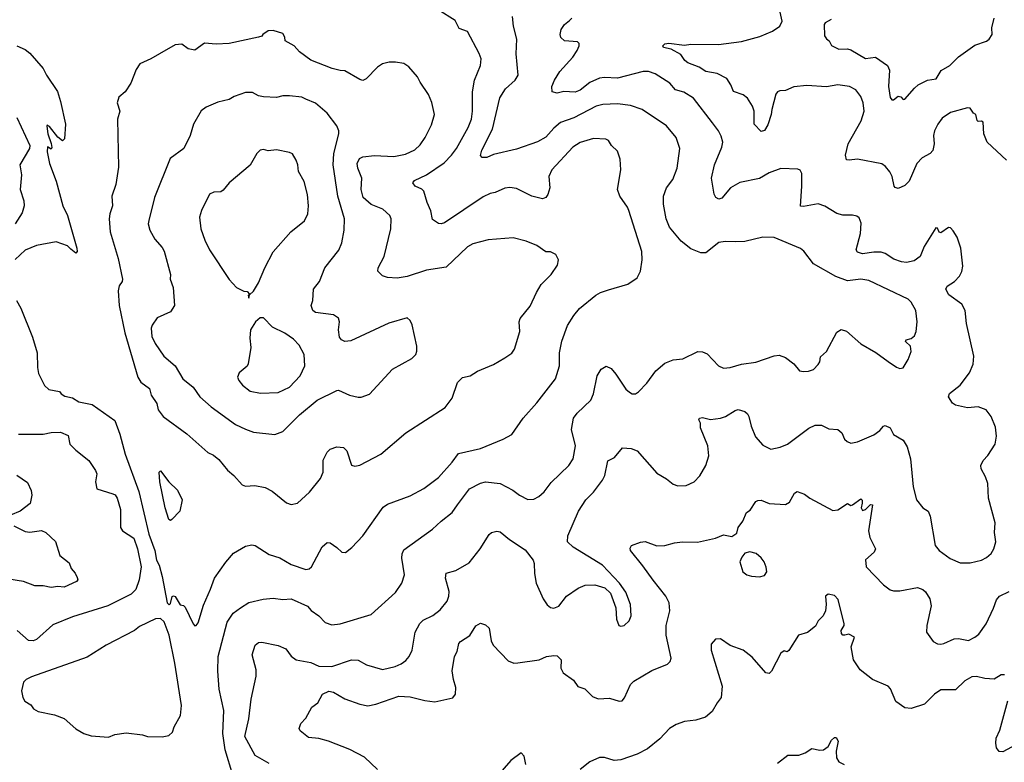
# Model space of a CAD drawing. Extents: x 1933546 to 2138868, y 524910 to 667279.
# Tile 56 of 256: x 1992642 to 1998675, y 541498 to 546045. Entities that reach past the tile are written whole.
import ezdxf

# ---------------------------------------------------------------- set-up
doc = ezdxf.new("R2010")
doc.units = 0

msp = doc.modelspace()

# ---------------------------------------------------------------- linework, layer by layer
at = {"layer": '0CON10XD'}
for points in [[(1998689.2, 545185), (1998570, 545295), (1998549.4, 545345), (1998545, 545417.5), (1998535, 545423.8), (1998515, 545421.2), (1998507.5, 545427.5), (1998500, 545465), (1998485, 545472.5), (1998465, 545503.3), (1998450, 545505), (1998345, 545476.9), (1998295, 545442.5), (1998267.1, 545405), (1998246.6, 545363.4), (1998240.6, 545335), (1998244.4, 545285), (1998236.4, 545243.6), (1998221.2, 545225), (1998170.5, 545199.5), (1998139.4, 545165), (1998091.1, 545055), (1998065, 545028.9), (1998025, 545010.8), (1998006.8, 545016.8), (1998000.6, 545025), (1997987.5, 545085), (1997973.1, 545113.1), (1997947.5, 545145), (1997925, 545161.4), (1997775, 545191.4), (1997724.2, 545184.2), (1997707.5, 545187.5), (1997702.2, 545215), (1997717.8, 545285), (1997797.9, 545425), (1997815.4, 545485), (1997809.6, 545535), (1997795.5, 545575), (1997765, 545614.3), (1997726, 545636), (1997655, 545646.5), (1997585, 545632.7), (1997465, 545642.7), (1997385, 545632.7), (1997335, 545611.9), (1997300.2, 545609.8), (1997285, 545602.5), (1997275, 545588.8), (1997249.5, 545495), (1997246.5, 545465), (1997225, 545400), (1997205, 545366.7), (1997185, 545360), (1997142.9, 545405), (1997141.9, 545485), (1997131.5, 545515), (1997101.1, 545565), (1997075, 545585.5), (1997015.6, 545605.6), (1997000, 545645), (1996974.4, 545685), (1996915, 545715.4), (1996845, 545727.5), (1996805, 545754.4), (1996735, 545780.5), (1996717.8, 545795), (1996692.3, 545832.3), (1996633.7, 545863.7), (1996587.5, 545875), (1996582.5, 545885), (1996595, 545896.2), (1996618.3, 545901.7), (1996715, 545889.4), (1996755, 545894.5), (1996923.2, 545893.2), (1997065, 545910.5), (1997177.5, 545942.5), (1997255, 545973.5), (1997300, 546005), (1997312.9, 546035), (1997281.5, 546185)], [(1992622.5, 544325), (1992648, 544278), (1992720.9, 544100.9), (1992748, 544005), (1992750, 543915), (1992757.7, 543877.7), (1992794, 543805), (1992820.3, 543780.3), (1992885, 543768.8), (1992895, 543753.3), (1992919.1, 543739.1), (1992965, 543728.6), (1993005, 543705.6), (1993085, 543688.8), (1993225, 543590), (1993255, 543506), (1993288.8, 543385), (1993371.4, 543155), (1993433.9, 542895), (1993469.3, 542795), (1993479.6, 542735), (1993496.4, 542705), (1993515.6, 542635), (1993545, 542473.3), (1993557.5, 542462.5), (1993565, 542470), (1993577, 542513), (1993585, 542517.5), (1993595, 542512.5), (1993625, 542462.5), (1993645, 542457.5), (1993655, 542447.5), (1993705, 542346.2), (1993715, 542333.3), (1993723.9, 542336.1), (1993735, 542352.5), (1993769.1, 542460.9), (1993811.3, 542558.7), (1993836, 542625), (1993905, 542723.8), (1993952.6, 542777.4), (1994025, 542821.2), (1994065, 542828.8), (1994085, 542826), (1994169.7, 542769.7), (1994235, 542750), (1994305, 542708), (1994395, 542678.1), (1994415, 542681.4), (1994430.8, 542695), (1994495, 542816.2), (1994525, 542843.8), (1994545, 542841.2), (1994585, 542813.8), (1994615, 542783.8), (1994637.7, 542782.3), (1994677, 542813), (1994745, 542883.8), (1994869.4, 543060.6), (1994895, 543077.5), (1995035, 543130), (1995118, 543175), (1995208.5, 543241.5), (1995291.9, 543335), (1995330.6, 543389.4), (1995465, 543419.4), (1995604.2, 543475.8), (1995656.7, 543505), (1995726.2, 543605), (1995810.3, 543699.7), (1995924, 543845), (1995950, 543925), (1995950, 544005), (1995963.7, 544076.3), (1995998.3, 544171.7), (1996036.4, 544233.6), (1996072.8, 544277.2), (1996171.1, 544358.9), (1996200, 544375), (1996250.3, 544389.7), (1996367.5, 544425), (1996425, 544463.3), (1996446, 544505), (1996455.8, 544575), (1996454, 544625), (1996375, 544876.7), (1996367, 544897), (1996318.6, 544965), (1996304.3, 545005), (1996325.6, 545125), (1996321.7, 545191.7), (1996305, 545240), (1996268.8, 545275), (1996248.8, 545305), (1996233, 545313), (1996157.6, 545317.6), (1996075, 545292.7), (1996030.8, 545265), (1995901.9, 545125), (1995883.3, 545085), (1995889.2, 545015), (1995878.6, 544975), (1995865.8, 544955), (1995845, 544947.1), (1995780, 544965), (1995685, 545011.1), (1995645, 545016.4), (1995615, 545012.2), (1995555, 544985.7), (1995525, 544981.4), (1995480.8, 544959.2), (1995245, 544801.5), (1995225, 544794.4), (1995207.6, 544797.6), (1995171.7, 544821.7), (1995160.9, 544875), (1995137.8, 544925), (1995118.6, 544995), (1995106.6, 545006.6), (1995065.4, 545025.4), (1995050, 545045), (1995060.6, 545059.4), (1995135, 545095.5), (1995241.7, 545168.3), (1995288.5, 545215), (1995318.2, 545255), (1995389.5, 545385), (1995410.4, 545435), (1995417.1, 545485), (1995416.2, 545603.8), (1995428.9, 545675), (1995465.7, 545765), (1995468.6, 545805), (1995457.9, 545837.9), (1995385, 545972), (1995335, 545991.2), (1995309.4, 546039.4), (1995205, 546105.5)], [(1993948.3, 541418.3), (1993901.4, 541575), (1993886.1, 541673.9), (1993893.1, 541815), (1993863.1, 541945), (1993855.7, 542055.7), (1993857.5, 542145), (1993912.7, 542355), (1993949.8, 542410.2), (1993995, 542444.4), (1994045, 542477.1), (1994133.9, 542496.1), (1994195, 542503.3), (1994255, 542495.6), (1994305, 542498.2), (1994405, 542454), (1994427.4, 542427.4), (1994473.8, 542395), (1994513.2, 542353.2), (1994555, 542339.2), (1994605, 542345.8), (1994795, 542402), (1994945, 542538), (1994984.2, 542595), (1995000, 542645), (1994983, 542747), (1994984.4, 542775), (1994995, 542798), (1995172, 542925), (1995224, 542975), (1995292.6, 543027.4), (1995323.8, 543073.8), (1995398, 543172), (1995465, 543206.9), (1995495.6, 543215.6), (1995585, 543204.3), (1995663.8, 543165), (1995705, 543132.5), (1995755, 543107.5), (1995791.2, 543108.8), (1995823.3, 543125), (1995855.5, 543154.5), (1995898.3, 543211.7), (1996006, 543315), (1996032.5, 543355), (1996046.5, 543435), (1996023.5, 543535), (1996034.4, 543605), (1996056.9, 543635), (1996141.9, 543715), (1996157, 543753), (1996180, 543865), (1996204.4, 543905.6), (1996235, 543923.3), (1996265, 543908.8), (1996294, 543875), (1996355, 543782.5), (1996377.5, 543765), (1996395, 543753.3), (1996415, 543753.3), (1996434.1, 543765.9), (1996485, 543818.8), (1996540, 543895), (1996595, 543942), (1996645, 543962), (1996705, 543968), (1996796.1, 544013.9), (1996825, 544012), (1996855, 543998.8), (1996924.4, 543924.4), (1996955, 543910.8), (1996995, 543914.3), (1997064.5, 543935.5), (1997153, 543947), (1997265, 543985.8), (1997295, 543990), (1997335, 543976.7), (1997385, 543937.5), (1997420, 543895), (1997445, 543890), (1997475, 543893.3), (1997505, 543903.3), (1997535, 543932.5), (1997545, 543950), (1997548.8, 543981.2), (1997585, 544012.5), (1997647.7, 544132.3), (1997675, 544148.8), (1997707.3, 544137.3), (1997795, 544060), (1997887.3, 544007.3), (1997962.7, 543952.7), (1998015, 543916.7), (1998035, 543910), (1998055, 543913.8), (1998085.9, 543965), (1998105, 544013.8), (1998100.4, 544045), (1998068.6, 544075), (1998073.8, 544085), (1998105, 544092.7), (1998125, 544108.2), (1998134.8, 544135), (1998141.6, 544195), (1998133.2, 544263.2), (1998104, 544315), (1998085, 544334), (1997845, 544448.6), (1997795, 544455.6), (1997715, 544445.7), (1997642.8, 544472.8), (1997505, 544550), (1997446.8, 544626.8), (1997425, 544644), (1997265, 544712), (1997195, 544712.5), (1997085, 544685.6), (1997025.8, 544684.2), (1996965, 544687.1), (1996925, 544680), (1996845, 544618), (1996815, 544617.5), (1996755, 544641.9), (1996695, 544688.1), (1996624.3, 544775), (1996602.2, 544825), (1996585.6, 544915), (1996585.8, 544965), (1996604, 545015), (1996644.2, 545065.8), (1996670.6, 545135), (1996685.7, 545255), (1996665, 545323.8), (1996605, 545394.3), (1996455, 545495.6), (1996385, 545520), (1996305, 545529.5), (1996215.4, 545525.4), (1996175, 545516.2), (1996036.9, 545443.1), (1995955, 545414.6), (1995915, 545381.2), (1995864.8, 545325.2), (1995815, 545297.8), (1995685, 545252.2), (1995545, 545218.9), (1995505, 545200.8), (1995475, 545201.2), (1995465, 545212.5), (1995473.6, 545245), (1995538.8, 545375), (1995583.3, 545566.7), (1995617.7, 545622.3), (1995677.5, 545675), (1995695.7, 545705), (1995683.1, 545835), (1995688.8, 545925), (1995666.5, 546005), (1995660.6, 546065)], [(1994171.2, 541491.2), (1994085, 541540), (1994022.3, 541655), (1994046.1, 541765), (1994059.5, 541885), (1994091.4, 542025), (1994091.4, 542065), (1994067.1, 542155), (1994084, 542215), (1994105, 542232), (1994125, 542234), (1994225, 542212.5), (1994272.4, 542192.4), (1994305, 542148.1), (1994335, 542125.6), (1994425, 542108.1), (1994475, 542087.1), (1994555, 542084.5), (1994674.4, 542124.4), (1994715, 542123.3), (1994766.7, 542095), (1994865, 542066), (1994942.5, 542085), (1994979.7, 542100.3), (1995008.7, 542121.3), (1995028, 542145), (1995046, 542185), (1995064.3, 542295), (1995093.1, 542346.9), (1995115, 542367.5), (1995172.8, 542397.2), (1995218.6, 542431.4), (1995260.6, 542485), (1995271.5, 542515), (1995273.4, 542543.4), (1995250, 542625), (1995254.2, 542655), (1995315, 542672.5), (1995395, 542719.2), (1995464.2, 542805), (1995517.7, 542892.3), (1995532.5, 542905), (1995565, 542912.5), (1995585, 542908), (1995642, 542862), (1995738.9, 542798.9), (1995787.5, 542735), (1995794.3, 542715), (1995795.9, 542654.1), (1995805.8, 542595), (1995848.3, 542498.3), (1995873, 542463), (1995895, 542446.2), (1995915, 542442), (1995945, 542453.8), (1995992, 542515), (1996063.3, 542565), (1996107, 542583), (1996165, 542584.2), (1996226.8, 542566.8), (1996262.7, 542532.7), (1996294.2, 542444.2), (1996298, 542375), (1996313.3, 542335), (1996325, 542331.2), (1996345, 542336.2), (1996376, 542365), (1996389.2, 542395), (1996384.2, 542465), (1996355, 542538.8), (1996317.1, 542595), (1996212, 542705), (1996033.8, 542815), (1995997.5, 542847.5), (1996001.4, 542885), (1996065.6, 543035), (1996111.4, 543105), (1996157.7, 543152.3), (1996213.1, 543225), (1996226.2, 543253.8), (1996245.9, 543344.1), (1996286.7, 543365), (1996335, 543423.8), (1996388.7, 543418.7), (1996425.5, 543405.5), (1996545, 543268.8), (1996605, 543233.8), (1996645, 543201.2), (1996675, 543190), (1996725, 543192.5), (1996773.8, 543215), (1996808.9, 543251.1), (1996845.4, 543314.6), (1996864.5, 543375), (1996858.5, 543435), (1996812.9, 543545), (1996814, 543575), (1996804, 543595), (1996807.5, 543605), (1996825, 543609.2), (1996875, 543597.5), (1996935.6, 543604.4), (1996965.6, 543614.4), (1997025, 543652.5), (1997045, 543657.5), (1997085, 543646.2), (1997101.7, 543631.7), (1997109.2, 543615), (1997122.9, 543555), (1997151.1, 543491.1), (1997195, 543439.2), (1997245, 543415.8), (1997302.2, 543427.8), (1997346.2, 543445), (1997477, 543543), (1997515, 543561.4), (1997555, 543562.5), (1997600.3, 543540.3), (1997655.6, 543535.6), (1997678.8, 543515), (1997696.1, 543476.1), (1997711.7, 543461.7), (1997735, 543452), (1997775, 543459.4), (1997875, 543503.5), (1997911.4, 543528.6), (1997935, 543555.6), (1997945, 543559.2), (1997975, 543546.2), (1997995.5, 543505.5), (1998055, 543470), (1998079.2, 543429.2), (1998100.6, 543355), (1998117.1, 543185), (1998135.9, 543105.9), (1998175, 543056.7), (1998208.8, 543035), (1998220, 543005), (1998252, 542825), (1998275, 542794), (1998343.3, 542745), (1998405, 542718.8), (1998465, 542718.8), (1998535, 542736.2), (1998565, 542751.2), (1998593.9, 542776.1), (1998611.2, 542805), (1998622.3, 542847.7), (1998615.7, 542905), (1998618, 542965), (1998577.5, 543115), (1998573.8, 543205), (1998560, 543245), (1998532.5, 543295), (1998530.8, 543315), (1998545, 543346.7), (1998572.9, 543377.1), (1998618.8, 543445), (1998626, 543495), (1998620.5, 543550.5), (1998593.8, 543615), (1998563.3, 543655), (1998515, 543674.2), (1998448.8, 543668.8), (1998375, 543684.4), (1998357.5, 543697.5), (1998332.7, 543735), (1998338.6, 543755), (1998403.6, 543806.4), (1998462.5, 543882.5), (1998484.2, 543935), (1998487.5, 543985), (1998443.3, 544185), (1998434.5, 544264.5), (1998415, 544303.8), (1998335, 544360), (1998315.7, 544395), (1998325, 544414), (1998369.3, 544440.7), (1998400, 544475), (1998415, 544502.5), (1998420.8, 544535), (1998409.2, 544645), (1998385, 544712.5), (1998362.3, 544752.3), (1998345, 544770), (1998333, 544773), (1998285, 544738.8), (1998275, 544743.3), (1998265, 544767.5), (1998255, 544770), (1998184, 544655), (1998159.2, 544595), (1998121.7, 544568.3), (1998075, 544558.1), (1998045, 544561.1), (1997997.5, 544577.5), (1997945, 544612.5), (1997920.9, 544620.9), (1997875, 544621.8), (1997805, 544610.8), (1997775, 544621.1), (1997768.1, 544635), (1997794.5, 544735.5), (1997797.9, 544797.9), (1997785, 544832.5), (1997771.7, 544841.7), (1997745, 544848.8), (1997685, 544848.6), (1997647.9, 544857.9), (1997575, 544902.5), (1997535, 544916.9), (1997445, 544900), (1997425, 544903.3), (1997434.4, 545025), (1997433.6, 545103.6), (1997423, 545123), (1997409.3, 545129.3), (1997305, 545133.8), (1997235, 545106), (1997175, 545072.9), (1997055, 545048.1), (1996998, 545015), (1996945, 544951.2), (1996925, 544946.2), (1996907.5, 544955), (1996896.2, 544976.2), (1996880, 545075), (1996898.5, 545155), (1996943.1, 545265), (1996949.4, 545295), (1996940.9, 545330.9), (1996924.5, 545364.5), (1996887.5, 545412.5), (1996770, 545565), (1996710.9, 545600.9), (1996660.8, 545615), (1996625, 545656.9), (1996535, 545712.9), (1996495, 545726.7), (1996462.6, 545727.4), (1996305, 545686.2), (1996225, 545690.8), (1996195, 545686.2), (1996135, 545660.9), (1996075, 545612.9), (1996045, 545601.4), (1995975, 545604.5), (1995935.6, 545595.6), (1995905, 545602.5), (1995902, 545635), (1995919.1, 545675), (1995952.4, 545727.6), (1996030.5, 545815), (1996058.1, 545855), (1996070, 545885), (1996069.5, 545899.5), (1996059.5, 545909.5), (1995980, 545915), (1995956.7, 545935), (1995953.8, 545955), (1995960, 545985), (1995979.2, 546015), (1996010.3, 546039.7), (1996024.2, 546055)], [(1997614.5, 546045.5), (1997577.5, 546025), (1997571.2, 546015), (1997574, 545945), (1997585, 545927.5), (1997602.5, 545915), (1997616.7, 545886.7), (1997660, 545865), (1997715, 545865.7), (1997735, 545859.4), (1997825, 545807.1), (1997885, 545814.4), (1997960, 545765), (1997970.5, 545735), (1997965.6, 545635), (1997975, 545567.5), (1997985, 545553.8), (1997995, 545553.3), (1998025, 545576.9), (1998041.5, 545571.5), (1998055, 545556.7), (1998065, 545557.5), (1998123.9, 545626.1), (1998147.5, 545645), (1998205, 545674.4), (1998257.5, 545682.5), (1998287.4, 545732.6), (1998341.2, 545765), (1998395, 545817.1), (1998495, 545888.5), (1998565, 545913.3), (1998581.9, 545925), (1998601.1, 545955), (1998598.1, 545995), (1998612.2, 546055)], [(1994306.1, 543076.1), (1994345, 543084), (1994417.2, 543152.8), (1994485.5, 543234.5), (1994500.8, 543275), (1994501.7, 543348.3), (1994525, 543396.7), (1994543.3, 543415), (1994585, 543430), (1994625, 543426.2), (1994646, 543405), (1994675, 543317.5), (1994695, 543310), (1994725, 543316.2), (1994855, 543384), (1995008.8, 543515), (1995249.7, 543670.3), (1995292.7, 543727.3), (1995325, 543822.5), (1995355, 543853.3), (1995402.5, 543865), (1995447.3, 543892.7), (1995545, 543932.5), (1995615, 543974), (1995656.6, 544003.4), (1995673.2, 544026.8), (1995705.8, 544135.8), (1995701.4, 544195), (1995707.5, 544215), (1995769.7, 544290.3), (1995808, 544375), (1995837, 544423), (1995898.8, 544485), (1995937.7, 544542.3), (1995943.8, 544575), (1995927.3, 544607.3), (1995895, 544624), (1995865, 544624), (1995811.2, 544661.2), (1995745, 544688), (1995665, 544708.8), (1995512.4, 544697.6), (1995418.7, 544671.3), (1995385.5, 544654.5), (1995255, 544530), (1995135, 544511.1), (1995015, 544471.5), (1994955, 544461.4), (1994895, 544465.8), (1994865, 544476.2), (1994836.2, 544505), (1994838, 544525), (1994874.4, 544595), (1994915.7, 544765), (1994918.6, 544825), (1994909.2, 544845), (1994866, 544885), (1994795, 544913.5), (1994745.5, 544955), (1994734.7, 545004.7), (1994738.2, 545075), (1994713.8, 545135), (1994710, 545165), (1994724.3, 545195), (1994745, 545205.5), (1994815, 545212.9), (1994935, 545207.9), (1995005, 545220.9), (1995062.8, 545247.2), (1995095, 545278), (1995127, 545323), (1995165, 545400), (1995182.5, 545465), (1995167.9, 545537.9), (1995145.7, 545585.7), (1995095, 545662.5), (1995078.8, 545695), (1995026.7, 545755), (1994995.5, 545775.5), (1994945, 545784), (1994905, 545783.8), (1994865, 545773.8), (1994835, 545753.3), (1994765, 545682.5), (1994745, 545672.5), (1994725, 545677.5), (1994635, 545732.5), (1994605, 545733.3), (1994555.9, 545745.9), (1994425, 545797.5), (1994357, 545847), (1994323.8, 545885), (1994268.8, 545915), (1994267.3, 545937.3), (1994255, 545960), (1994195, 545978), (1994164.1, 545975.9), (1994132.5, 545955), (1994125, 545943.3), (1994105, 545936.7), (1993925, 545899.2), (1993845, 545894), (1993775, 545900.8), (1993715, 545857.3), (1993675, 545866.1), (1993635, 545895.7), (1993595, 545890), (1993497.5, 545835), (1993445.9, 545804.1), (1993377.5, 545775), (1993355, 545740), (1993323.3, 545655), (1993287.7, 545602.3), (1993249.5, 545570.5), (1993238.1, 545535), (1993255.8, 545485), (1993240.8, 545435), (1993248.3, 545141.7), (1993230.8, 545035), (1993205.7, 544965), (1993211.4, 544905), (1993194, 544855), (1993190.8, 544825), (1993195.7, 544745), (1993245, 544582.5), (1993271.1, 544455), (1993269.2, 544440.8), (1993250.5, 544415), (1993245.4, 544385), (1993251.9, 544295), (1993286.7, 544126.7), (1993366.1, 543855), (1993385, 543825.6), (1993437.1, 543787.1), (1993446.7, 543745), (1993482.2, 543695), (1993489.4, 543655), (1993520, 543615), (1993665, 543509.2), (1993795, 543394.2), (1993828.7, 543378.7), (1993861.3, 543351.3), (1993915, 543286.7), (1993954.2, 543254.2), (1994005, 543196.2), (1994025, 543188), (1994082.3, 543192.3), (1994145, 543180.8), (1994188.7, 543158.7), (1994277.3, 543087.3), (1994306.1, 543076.1)], [(1992625, 545884), (1992675, 545862.5), (1992705, 545839.4), (1992785, 545746), (1992805.8, 545705), (1992874, 545605), (1992892.8, 545542.8), (1992922.7, 545405), (1992915.7, 545314.3), (1992905, 545303.8), (1992874.6, 545324.6), (1992825, 545390), (1992811.2, 545398.8), (1992807.5, 545392.5), (1992814.2, 545345), (1992835, 545287.5), (1992838, 545262), (1992835, 545252.5), (1992813, 545267), (1992810.6, 545235), (1992825, 545164), (1992866.3, 545055), (1992907.1, 544905), (1992935.2, 544845), (1992992.6, 544645), (1992993.5, 544625), (1992985, 544615.6), (1992955, 544639.6), (1992935, 544660.3), (1992865, 544684.4), (1992745, 544661.1), (1992675.6, 544634.4), (1992614.4, 544575.6)], [(1994205, 543504.3), (1994255, 543524.2), (1994355.8, 543625), (1994464, 543715), (1994585, 543774.3), (1994595.5, 543775.5), (1994662.5, 543745), (1994715, 543734.3), (1994735, 543734.2), (1994785, 543752.5), (1994926.2, 543905), (1995045, 543970.8), (1995069.2, 543995), (1995075.8, 544015), (1995075.7, 544045), (1995046.9, 544176.9), (1995035, 544203.3), (1995015, 544218.8), (1994903.8, 544186.2), (1994671.7, 544078.3), (1994634.5, 544074.5), (1994613.6, 544083.6), (1994600.7, 544100.7), (1994594.3, 544145.7), (1994600.8, 544195), (1994595, 544216.2), (1994565, 544236.7), (1994455, 544252.2), (1994438.6, 544265), (1994428.6, 544295), (1994438.1, 544325), (1994442.5, 544395), (1994477.9, 544442.1), (1994510.8, 544525), (1994596.4, 544633.6), (1994615, 544677.5), (1994630.6, 544755), (1994631.1, 544825), (1994590.8, 544965), (1994562.7, 545155), (1994566.4, 545225), (1994596.7, 545345), (1994596.9, 545365), (1994585.4, 545395.4), (1994525, 545471.4), (1994455, 545532.9), (1994395, 545558), (1994370.3, 545570.3), (1994295, 545578.6), (1994255, 545578.6), (1994215, 545568), (1994135, 545571.4), (1994105, 545577.5), (1994069.1, 545599.1), (1994025, 545598.6), (1993955.8, 545574.2), (1993924.4, 545555.6), (1993855, 545539.2), (1993785, 545510), (1993753.1, 545486.9), (1993707.5, 545405), (1993685.8, 545335), (1993647.5, 545255), (1993563.8, 545195), (1993467.1, 544955), (1993432.5, 544815), (1993430, 544795), (1993440, 544755), (1993470.3, 544700.3), (1993515, 544650), (1993527.3, 544627.3), (1993566, 544485), (1993564.2, 544455), (1993582, 544405), (1993590, 544295), (1993566.2, 544255), (1993485, 544218.8), (1993454.2, 544175), (1993446.9, 544155), (1993451.4, 544105), (1993472.4, 544062.4), (1993525.4, 543985.4), (1993595.4, 543925.4), (1993641.4, 543845), (1993705.4, 543795.4), (1993746.3, 543736.3), (1993815, 543673.3), (1993965, 543566.9), (1994025, 543537.1), (1994075, 543520), (1994205, 543504.3)], [(1992625, 545446.1), (1992704.6, 545275), (1992702.7, 545255), (1992642.9, 545155), (1992652.1, 545095), (1992645.7, 545005), (1992667.5, 544935), (1992670, 544905), (1992657.7, 544862.3), (1992615, 544794.3)], [(1994045, 544340), (1994050, 544360), (1994075, 544383.3), (1994105, 544433.8), (1994142.9, 544525), (1994195, 544623.3), (1994303.4, 544746.6), (1994387, 544813), (1994406.9, 544855), (1994411.4, 544905), (1994405.5, 544975), (1994385, 545053.8), (1994350, 545115), (1994346.4, 545156.4), (1994335.7, 545185), (1994312.9, 545222.9), (1994295, 545232.5), (1994215, 545248.6), (1994165, 545242.5), (1994135, 545249.2), (1994115, 545245.8), (1994095.8, 545225), (1994055, 545153.8), (1993925, 545046), (1993889.1, 545000.9), (1993875, 544990.8), (1993832.1, 544987.9), (1993804.5, 544975.5), (1993755, 544876.7), (1993744.3, 544835), (1993751.5, 544765), (1993775.4, 544695), (1993804.7, 544634.7), (1993925, 544454.2), (1993971.2, 544405), (1994015, 544383.3), (1994035, 544380), (1994050, 544365), (1994042.5, 544355), (1994045, 544340)], [(1994117.7, 543757.7), (1994225, 543762), (1994295, 543794.2), (1994360.8, 543865), (1994389.2, 543925), (1994385.6, 543995), (1994355, 544051.2), (1994319.3, 544089.3), (1994266.2, 544125), (1994191.3, 544161.3), (1994135, 544220), (1994115, 544220), (1994085.9, 544194.1), (1994056.7, 544145), (1994052.5, 544095), (1994057.7, 544037.7), (1994041.7, 543938.3), (1994035, 543922.5), (1993987, 543883), (1993976.2, 543855), (1993983.8, 543835), (1994006.1, 543806.1), (1994055, 543770), (1994117.7, 543757.7)], [(1992635, 543507.8), (1992785, 543507.9), (1992835, 543517.9), (1992891.4, 543518.6), (1992939.1, 543499.1), (1992950, 543445), (1992985, 543409.2), (1993066, 543345), (1993105.8, 543285), (1993114.2, 543265), (1993106, 543215), (1993115, 543172.5), (1993212.5, 543142.5), (1993226.2, 543135), (1993240, 543115), (1993260, 543045), (1993260, 542935), (1993272.5, 542915), (1993340.3, 542870.3), (1993364.4, 542805), (1993386.9, 542695), (1993372.9, 542615), (1993354.5, 542555.5), (1993325, 542528.1), (1993181.2, 542455), (1992965, 542388.1), (1992845, 542338.9), (1992745, 542250), (1992725, 542241.5), (1992695, 542243.6), (1992625.5, 542305)], [(1993565, 542978.8), (1993555, 542983.8), (1993532.9, 543055), (1993500.9, 543215), (1993496.2, 543273.8), (1993505, 543283.3), (1993555.7, 543215), (1993609.4, 543165), (1993638.1, 543105), (1993623.3, 543035), (1993575, 542984), (1993565, 542978.8)], [(1992625, 543256), (1992690, 543210), (1992713, 543163), (1992715.6, 543134.4), (1992706.8, 543083.2), (1992645, 543035.8), (1992585, 543012)], [(1994833.4, 541453.4), (1994755, 541528.5), (1994665.3, 541575.3), (1994535, 541626.4), (1994475, 541643.1), (1994410.5, 541650.5), (1994360.7, 541690.7), (1994353.3, 541705), (1994363.9, 541736.1), (1994395, 541767.5), (1994432.5, 541835), (1994468.3, 541861.7), (1994496.7, 541915), (1994535.7, 541934.3), (1994565, 541927.8), (1994635, 541886), (1994725, 541853.3), (1994775, 541843.6), (1994825, 541853.5), (1994965, 541901.9), (1995035, 541898.1), (1995125, 541875.8), (1995185, 541868), (1995295, 541893.3), (1995311.2, 541915), (1995314, 541955), (1995299.4, 542005), (1995292.5, 542057.5), (1995306, 542145), (1995323.2, 542176.8), (1995333.1, 542225), (1995342.5, 542237.5), (1995399.2, 542275), (1995436.8, 542333.2), (1995465, 542348.8), (1995495, 542340), (1995518.6, 542318.6), (1995530.6, 542240.6), (1995543.8, 542215), (1995635, 542120), (1995670, 542105), (1995694.1, 542105.9), (1995825, 542125.8), (1995870, 542145), (1995915, 542152), (1995935, 542148.8), (1995958.8, 542125), (1995957.5, 542075), (1995972, 542045), (1996035, 542000), (1996061.7, 541961.7), (1996105, 541947.5), (1996151.7, 541901.7), (1996186.2, 541886.2), (1996255, 541890), (1996315, 541871.2), (1996332.5, 541875), (1996347, 541893), (1996384.2, 541975), (1996404, 541995), (1996515, 542060), (1996610.5, 542099.5), (1996626.7, 542115), (1996633.8, 542135), (1996603.7, 542276.3), (1996603.8, 542335), (1996625.5, 542425), (1996620.6, 542475), (1996601.9, 542515), (1996522.4, 542612.4), (1996460.9, 542700.9), (1996383.8, 542795), (1996381.7, 542808.3), (1996390, 542825), (1996445, 542846.2), (1996475, 542848.8), (1996545, 542824.2), (1996595, 542824.4), (1996655, 542841.9), (1996702.1, 542847.9), (1996795, 542845.8), (1996905, 542870), (1996955, 542890), (1997005, 542880), (1997035, 542900), (1997043.3, 542935), (1997073.3, 542975), (1997095, 543027.5), (1997117.7, 543042.3), (1997153.3, 543095), (1997165, 543100), (1997185, 543102.5), (1997235, 543083.3), (1997335, 543075.8), (1997359.1, 543090.9), (1997388.8, 543145), (1997405, 543156.2), (1997450.3, 543140.3), (1997483.8, 543115), (1997625, 543038.8), (1997655, 543044), (1997713.3, 543083.3), (1997735, 543071.2), (1997745, 543074), (1997795, 543110), (1997803.3, 543103.3), (1997803.8, 543085), (1997798, 543055), (1997805, 543038.8), (1997823.3, 543045), (1997855, 543076.7), (1997866.7, 543075), (1997842.5, 542915), (1997851.4, 542875), (1997885.8, 542805), (1997878, 542785), (1997825, 542736.7), (1997828, 542695), (1997935, 542584), (1997975, 542554), (1997995, 542547.5), (1998035, 542548.1), (1998142.7, 542567.3), (1998175, 542555.8), (1998192.1, 542542.1), (1998218.7, 542498.7), (1998227.5, 542455), (1998200.8, 542335), (1998198, 542295), (1998238.3, 542238.3), (1998265, 542224), (1998285, 542220.8), (1998305, 542224.3), (1998366.8, 542253.2), (1998395, 542255.6), (1998455, 542244.4), (1998495, 542264.4), (1998517.8, 542282.2), (1998563.1, 542345), (1998608.2, 542441.8), (1998627, 542493), (1998645, 542516), (1998705, 542544.4)], [(1992605, 542945.8), (1992675, 542910), (1992705, 542906.9), (1992775, 542918), (1992802.5, 542905), (1992860.7, 542850.7), (1992887.5, 542765), (1992945, 542720), (1992956.7, 542685), (1992982.5, 542655), (1992995, 542630), (1992997.5, 542615), (1992990, 542605), (1992915, 542570.5), (1992875, 542574.4), (1992835, 542568), (1992785, 542578.8), (1992735, 542578.6), (1992665, 542604.4), (1992575, 542619.1)], [(1997175, 542633.3), (1997205, 542642.5), (1997220, 542665), (1997216.4, 542693.6), (1997202.5, 542725), (1997185, 542750), (1997155, 542776), (1997115, 542786.7), (1997085, 542777.5), (1997065.9, 542754.1), (1997053.3, 542725), (1997073.3, 542665), (1997096.4, 542646.4), (1997125, 542636.7), (1997175, 542633.3)], [(1998675, 542033.3), (1998655, 542033.3), (1998613.6, 542006.4), (1998555, 542010), (1998505, 542024.2), (1998475, 542021.4), (1998432.6, 541997.4), (1998375, 541941.2), (1998285, 541940.8), (1998248, 541915), (1998185, 541854.2), (1998105, 541828), (1998065, 541832), (1998009.5, 541869.5), (1997977.7, 541947.7), (1997963.3, 541965), (1997866.2, 542005), (1997792, 542065), (1997750.8, 542125), (1997736.2, 542205), (1997757.5, 542265), (1997722.7, 542282.7), (1997696.7, 542276.7), (1997685, 542276), (1997676.9, 542286.9), (1997675.6, 542305), (1997694, 542335), (1997694, 542345), (1997656.9, 542495), (1997635, 542518.8), (1997595, 542526.7), (1997578.8, 542515), (1997583.5, 542465), (1997578.9, 542425), (1997564.3, 542395), (1997534.3, 542365), (1997518, 542332), (1997468.3, 542291.7), (1997412.8, 542277.2), (1997355, 542183.3), (1997345, 542173.3), (1997325, 542180), (1997305, 542166), (1997248.9, 542055), (1997235, 542042.5), (1997213.3, 542045), (1997130.7, 542140.7), (1997075, 542184.2), (1996995, 542212.5), (1996935, 542253.3), (1996905, 542252.5), (1996878.3, 542221.7), (1996878.6, 542185), (1996945.6, 541964.4), (1996939.4, 541895), (1996915, 541861.2), (1996885, 541808.8), (1996843.3, 541775), (1996785, 541755.7), (1996715, 541748.6), (1996665, 541730), (1996623.8, 541705), (1996565, 541642.5), (1996488.8, 541581.2), (1996425, 541546.9), (1996325, 541513.1), (1996285, 541509.4), (1996225, 541526.9), (1996195, 541526.7), (1996135, 541500.5), (1996075, 541454.2)], [(1993185, 541652.5), (1993225, 541668), (1993295, 541678.8), (1993395, 541666.7), (1993425, 541656.7), (1993515, 541653.3), (1993555, 541662.5), (1993578.3, 541681.7), (1993588.8, 541715), (1993626.4, 541783.6), (1993634.2, 541845), (1993592, 542105), (1993556.9, 542276.9), (1993527.2, 542357.2), (1993505, 542377.5), (1993475, 542375.7), (1993375, 542328.6), (1993344.5, 542305.5), (1993171.2, 542215), (1993055, 542140.8), (1992715, 542021.2), (1992682.5, 542005), (1992665, 541987.5), (1992653.8, 541935), (1992661.2, 541895), (1992673, 541873), (1992709.7, 541849.7), (1992726.1, 541826.1), (1992755, 541808.8), (1992855, 541788.8), (1992915, 541766.2), (1992985, 541703.3), (1993035, 541673.8), (1993080.5, 541660.5), (1993185, 541652.5)], [(1998745, 541604), (1998665, 541562.5), (1998644.3, 541564.3), (1998627.1, 541587.1), (1998622, 541615), (1998625.8, 541645), (1998647.5, 541695), (1998695.6, 541875)], [(1997285, 541492.5), (1997347.7, 541542.3), (1997415, 541540.6), (1997455, 541555.7), (1997495, 541582.5), (1997545, 541571.4), (1997566.7, 541573.3), (1997595.4, 541594.6), (1997615, 541633.8), (1997635, 541648.8), (1997645, 541648.8), (1997657.1, 541627.1), (1997644.5, 541565.5), (1997647.1, 541525), (1997661.5, 541501.5), (1997693.3, 541485)], [(1995742.5, 541485), (1995733.8, 541535), (1995715, 541556), (1995651.7, 541508.3), (1995570, 541415)]]:
    msp.add_lwpolyline(points, dxfattribs=at)

doc.saveas('drawing.dxf')
